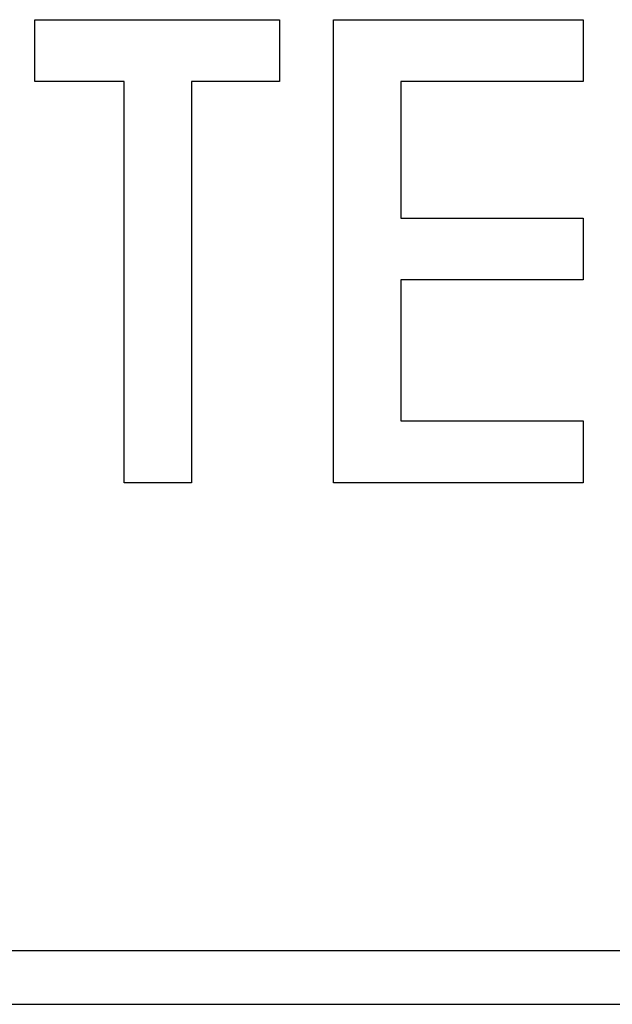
# Model space of a CAD drawing. Extents: x 1107 to 4046, y 937 to 3355.
# Tile 45 of 256: x 1427.46 to 1429.95, y 1747.21 to 1751.35. Entities that reach past the tile are written whole.
import ezdxf

# ---------------------------------------------------------------- set-up
doc = ezdxf.new("R2010")
doc.units = 0
doc.layers.add('KF_VIDA_L___C_RIGHT', color=7, linetype='CONTINUOUS')

# ---------------------------------------------------------------- blocks, each defined once
blk = doc.blocks.new('KF_VIDA_L___C_RIGHT')
at = {"layer": 'KF_VIDA_L___C_RIGHT'}
for p, q in [((-159.1904, 61.874), (-159.1904, 62.1338)), ((-159.1904, 62.1338), (-158.162, 62.1338)), ((-159.1904, 62.1338), (-158.162, 62.1338)), ((-159.1904, 61.874), (-159.1904, 62.1338)), ((-158.162, 62.1338), (-158.162, 61.874)), ((-158.162, 62.1338), (-158.162, 61.874)), ((-157.9348, 60.19), (-157.9348, 62.1338)), ((-157.9348, 62.1338), (-156.8864, 62.1338)), ((-157.9348, 62.1338), (-156.8864, 62.1338)), ((-157.9348, 60.19), (-157.9348, 62.1338)), ((-156.8864, 62.1338), (-156.8864, 61.874)), ((-156.8864, 62.1338), (-156.8864, 61.874)), ((-158.8147, 61.874), (-159.1904, 61.874)), ((-158.8147, 61.874), (-159.1904, 61.874)), ((-158.8147, 60.19), (-158.8147, 61.874)), ((-158.8147, 60.19), (-158.8147, 61.874)), ((-158.162, 61.874), (-158.5322, 61.874)), ((-158.5322, 61.874), (-158.5322, 60.19)), ((-158.5322, 61.874), (-158.5322, 60.19)), ((-158.162, 61.874), (-158.5322, 61.874)), ((-156.8864, 61.874), (-157.6519, 61.874)), ((-157.6519, 61.874), (-157.6519, 61.3)), ((-157.6519, 61.874), (-157.6519, 61.3)), ((-156.8864, 61.874), (-157.6519, 61.874)), ((-157.6519, 61.3), (-156.8864, 61.3)), ((-157.6519, 61.3), (-156.8864, 61.3)), ((-156.8864, 61.3), (-156.8864, 61.0409)), ((-156.8864, 61.3), (-156.8864, 61.0409)), ((-156.8864, 61.0409), (-157.6519, 61.0409)), ((-157.6519, 61.0409), (-157.6519, 60.4492)), ((-157.6519, 61.0409), (-157.6519, 60.4492)), ((-156.8864, 61.0409), (-157.6519, 61.0409)), ((-157.6519, 60.4492), (-156.8864, 60.4492)), ((-157.6519, 60.4492), (-156.8864, 60.4492)), ((-156.8864, 60.4492), (-156.8864, 60.19)), ((-156.8864, 60.4492), (-156.8864, 60.19)), ((-158.5322, 60.19), (-158.8147, 60.19)), ((-158.5322, 60.19), (-158.8147, 60.19)), ((-156.8864, 60.19), (-157.9348, 60.19)), ((-156.8864, 60.19), (-157.9348, 60.19)), ((-152.8549, 58.225), (-173.2451, 58.225)), ((-173.65, 58), (-152.45, 58))]:
    blk.add_line(p, q, dxfattribs=at)

msp = doc.modelspace()

# ---------------------------------------------------------------- block references
at = {"layer": 'KF_VIDA_L___C_RIGHT'}
msp.add_blockref('KF_VIDA_L___C_RIGHT', (1586.7097, 1689.2132), dxfattribs=at)

doc.saveas('drawing.dxf')
